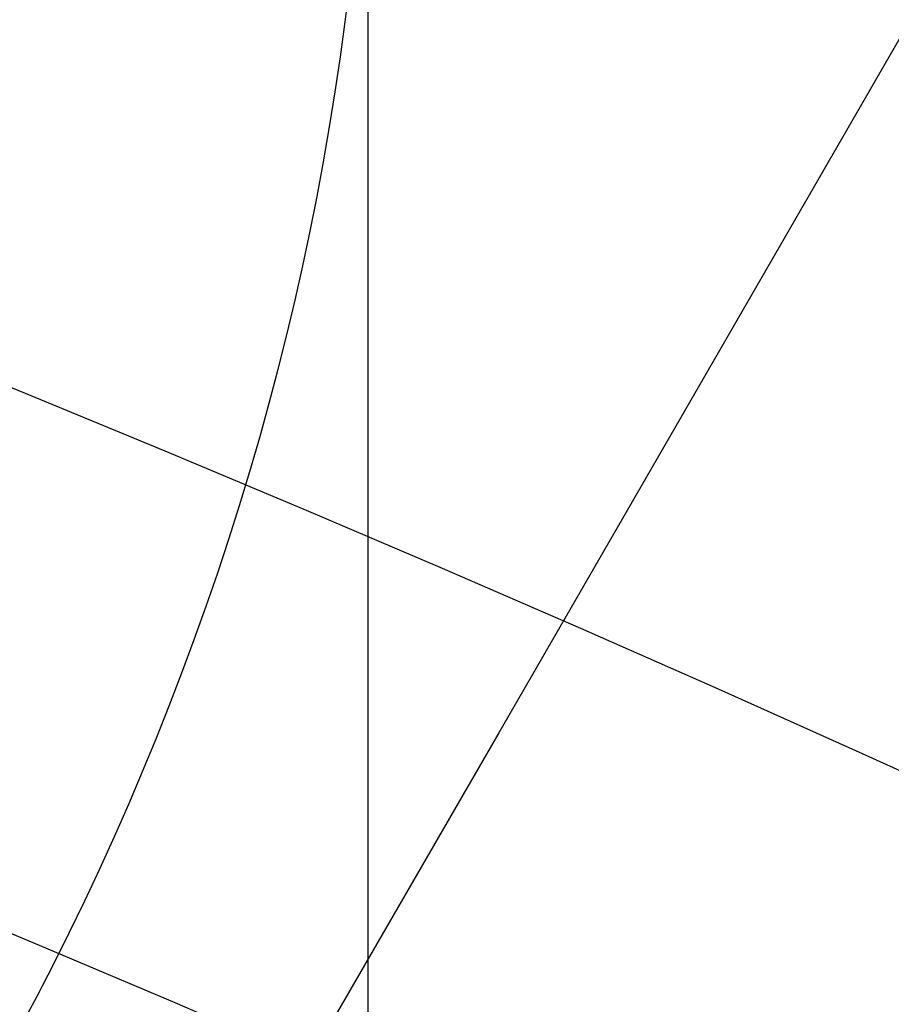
# Model space of a CAD drawing. Header units: millimetres. Extents: x -273 to 273, y -262 to 262.
# Tile 185 of 256: x 0.9641 to 1.054, y 2.3004 to 2.4019. Entities that reach past the tile are written whole.
import ezdxf

# ---------------------------------------------------------------- set-up
doc = ezdxf.new("R2010")
doc.units = ezdxf.units.MM
doc.header["$MEASUREMENT"] = 0
doc.layers.add('Default', color=7, linetype='Continuous', true_color=0x000000)

# ---------------------------------------------------------------- blocks, each defined once
blk = doc.blocks.new('Block 01')
at = {"layer": 'Default', "color": 9, "true_color": 0xbfbfbf, "extrusion": (0.8660254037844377, 0.5000000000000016, -5.279685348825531e-16)}
blk.add_arc((-78.44800649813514, 794.3495265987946, 0.9999999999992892), 80.70000000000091, 206.9628232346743, 345.6440204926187, dxfattribs=at)
at = {"layer": 'Default', "color": 9, "true_color": 0xbfbfbf, "extrusion": (0.8660254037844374, 0.500000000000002, 0)}
blk.add_arc((-78.44800649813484, 794.3495265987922, 0.9999999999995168), 80.70000000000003, 327.7092750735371, 345.6440204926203, dxfattribs=at)
at = {"layer": 'Default', "color": 9, "true_color": 0xbfbfbf, "extrusion": (0.8660251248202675, 0.5000004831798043, 4.920157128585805e-08)}
blk.add_arc((-78.44795629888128, 794.3495472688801, 0.699953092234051), 81.00005451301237, 206.4972365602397, 343.5820834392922, dxfattribs=at)
at = {"layer": 'Default', "color": 9, "true_color": 0xbfbfbf, "extrusion": (0.8660254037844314, 0.5000000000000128, 0)}
for centre, radius, start, end in [((-78.44800649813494, 794.3495265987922, -0.2865147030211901), 80.99999999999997, 204.7187670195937, 344.3612688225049), ((-78.4480064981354, 794.3495265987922), 78.99999999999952, 200.7020724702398, 348.550723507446)]:
    blk.add_arc(centre, radius, start, end, dxfattribs=at)
at = {"layer": 'Default', "color": 9, "true_color": 0xbfbfbf, "extrusion": (0.8660254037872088, 0.4999999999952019, 1.495327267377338e-12)}
blk.add_arc((-78.44800649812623, 794.3495265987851, -0.6999999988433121), 80.99999999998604, 205.9708691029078, 344.9246180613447, dxfattribs=at)
at = {"layer": 'Default', "color": 9, "true_color": 0xbfbfbf, "extrusion": (0.8660257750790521, 0.4999993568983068, -8.259251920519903e-08)}
blk.add_arc((-78.44796545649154, 794.3495442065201, -0.9999507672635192), 80.70004528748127, 206.5528344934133, 346.1401302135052, dxfattribs=at)
at = {"layer": 'Default', "color": 9, "true_color": 0xbfbfbf, "extrusion": (0.8660254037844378, 0.5000000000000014, -3.144865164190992e-16)}
blk.add_arc((-78.44800649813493, 794.3495265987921, -1.000000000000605), 79.29999999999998, 200.1706463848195, 348.5946197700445, dxfattribs=at)
at = {"layer": 'Default', "color": 9, "true_color": 0xbfbfbf, "extrusion": (0.866025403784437, 0.5000000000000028, 3.158154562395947e-16)}
blk.add_arc((-78.44800649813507, 794.3495265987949, -0.7000000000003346), 79.00000000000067, 200.2130654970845, 348.5507235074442, dxfattribs=at)
at = {"layer": 'Default', "color": 9, "true_color": 0xbfbfbf}
for points, knots in [([(0.9999999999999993, 0.9625595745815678, 779.189699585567), (0.9999999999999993, 1.280998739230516, 768.9222849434), (0.9999999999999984, 1.608226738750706, 758.6551502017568), (0.9999999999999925, 2.16290841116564, 741.7134129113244), (0.9999999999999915, 2.385163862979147, 735.0386403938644), (0.9999999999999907, 2.680020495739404, 726.3185048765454), (0.9999999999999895, 2.749496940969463, 724.2730361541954), (0.9999999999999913, 2.950221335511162, 718.3886082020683), (0.9999999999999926, 3.082223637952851, 714.5496747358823), (0.9999999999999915, 3.277304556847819, 708.9117359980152), (0.9999999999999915, 3.339734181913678, 707.1127082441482), (0.9999999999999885, 3.555340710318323, 700.9136911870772), (0.9999999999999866, 3.70928984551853, 696.5137288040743), (0.9999999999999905, 3.950457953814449, 689.6254209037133), (0.9999999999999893, 4.037597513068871, 687.1370725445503), (0.9999999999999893, 4.243346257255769, 681.2464907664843), (0.9999999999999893, 4.361796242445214, 677.8442516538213), (0.9999999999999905, 4.515059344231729, 673.3905213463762), (0.9999999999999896, 4.551104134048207, 672.3390726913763), (0.9999999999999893, 4.654748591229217, 669.3007794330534), (0.9999999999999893, 4.721901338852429, 667.3139195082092), (0.9999999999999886, 4.819302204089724, 664.3890582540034), (0.9999999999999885, 4.850315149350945, 663.4510824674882), (0.9999999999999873, 4.939106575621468, 660.7418510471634), (0.9999999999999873, 4.996199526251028, 658.9705727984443), (0.9999999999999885, 5.078196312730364, 656.3635239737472), (0.9999999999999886, 5.104171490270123, 655.5277872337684), (0.9999999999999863, 5.178117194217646, 653.1145003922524), (0.9999999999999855, 5.225159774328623, 651.5369216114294), (0.9999999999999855, 5.29177571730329, 649.2151569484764), (0.9999999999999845, 5.312728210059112, 648.4710108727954), (0.9999999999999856, 5.371892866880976, 646.3223061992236), (0.9999999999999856, 5.408934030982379, 644.9177149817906), (0.9999999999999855, 5.460257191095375, 642.8504632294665), (0.9999999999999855, 5.476222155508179, 642.1878448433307), (0.9999999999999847, 5.520726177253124, 640.2741157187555), (0.9999999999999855, 5.547853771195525, 639.0229716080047), (0.9999999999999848, 5.58403775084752, 637.1812211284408), (0.9999999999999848, 5.595070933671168, 636.5906540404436), (0.9999999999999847, 5.633113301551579, 634.4275768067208), (0.9999999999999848, 5.656253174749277, 632.854995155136), (0.9999999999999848, 5.683104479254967, 630.3453829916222), (0.9999999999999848, 5.690876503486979, 629.4083981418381), (0.9999999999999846, 5.704959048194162, 626.7757251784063), (0.9999999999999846, 5.705103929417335, 625.0799908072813), (0.9999999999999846, 5.686627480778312, 622.6148386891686), (0.9999999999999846, 5.678186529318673, 621.8453577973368), (0.9999999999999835, 5.64545024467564, 619.6685621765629), (0.9999999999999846, 5.613843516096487, 618.2613429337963), (0.9999999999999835, 5.547641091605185, 616.2076259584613), (0.9999999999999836, 5.523868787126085, 615.5607945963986), (0.9999999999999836, 5.446622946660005, 613.7124725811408), (0.9999999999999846, 5.385124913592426, 612.5113068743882), (0.9999999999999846, 5.275243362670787, 610.7489796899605), (0.9999999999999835, 5.237283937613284, 610.1871802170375), (0.9999999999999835, 5.118499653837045, 608.5617062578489), (0.9999999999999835, 5.029625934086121, 607.4986175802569), (0.9999999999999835, 4.881019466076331, 605.9291952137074), (0.9999999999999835, 4.83032082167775, 605.4220101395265), (0.9999999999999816, 4.673910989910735, 603.9353326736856), (0.9999999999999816, 4.560934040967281, 602.956608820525), (0.9999999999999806, 4.379236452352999, 601.5028346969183), (0.9999999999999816, 4.317553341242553, 601.0269018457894), (0.9999999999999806, 4.12857482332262, 599.6160337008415), (0.9999999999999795, 3.995433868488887, 598.6818870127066), (0.9999999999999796, 3.786684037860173, 597.287361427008), (0.9999999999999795, 3.716032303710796, 596.826235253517), (0.9999999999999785, 3.50066539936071, 595.4488499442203), (0.9999999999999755, 3.351765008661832, 594.5332490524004), (0.9999999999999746, 3.122282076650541, 593.1623081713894), (0.9999999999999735, 3.044892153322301, 592.7064300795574), (0.9999999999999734, 2.732205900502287, 590.8863798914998), (0.9999999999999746, 2.48970919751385, 589.5234549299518), (0.9999999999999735, 2.078471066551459, 587.25494673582), (0.9999999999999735, 1.91220008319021, 586.3489072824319), (0.9999999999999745, 1.410808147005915, 583.632654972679), (0.9999999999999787, 1.072868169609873, 581.822963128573), (0.9999999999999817, 0.5711502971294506, 579.1065381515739), (0.9999999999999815, 0.4046971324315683, 578.2002993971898), (0.9999999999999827, -0.09076097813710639, 575.4739079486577), (0.9999999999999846, -0.4145497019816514, 573.6527914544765), (0.9999999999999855, -0.8824460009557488, 570.9120456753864), (0.9999999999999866, -1.035911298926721, 569.9940308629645), (0.9999999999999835, -1.488219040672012, 567.219143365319), (0.9999999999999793, -1.775493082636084, 565.3603697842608), (0.9999999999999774, -2.18030329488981, 562.5551785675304), (0.9999999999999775, -2.311710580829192, 561.6107802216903), (0.9999999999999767, -2.6956154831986, 558.739862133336), (0.9999999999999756, -2.932182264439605, 556.8112103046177), (0.9999999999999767, -3.257130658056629, 553.8923683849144), (0.9999999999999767, -3.36147088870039, 552.9039599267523), (0.9999999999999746, -3.663546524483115, 549.8806416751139), (0.9999999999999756, -3.843391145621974, 547.8439591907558), (0.9999999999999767, -4.083989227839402, 544.7530731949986), (0.9999999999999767, -4.160288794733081, 543.7000679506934), (0.9999999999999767, -4.379039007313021, 540.4594946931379), (0.9999999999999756, -4.504346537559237, 538.2707934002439), (0.9999999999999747, -4.668144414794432, 534.9404097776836), (0.9999999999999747, -4.719466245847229, 533.7993364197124), (0.9999999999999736, -4.865625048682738, 530.2683522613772), (0.9999999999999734, -4.946798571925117, 527.8778965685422), (0.9999999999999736, -5.053184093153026, 524.2318923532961), (0.9999999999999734, -5.086627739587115, 522.9765634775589), (0.9999999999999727, -5.166318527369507, 519.7554249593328), (0.9999999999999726, -5.209125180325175, 517.7895314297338), (0.9999999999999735, -5.261845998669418, 515.1450833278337), (0.9999999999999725, -5.274934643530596, 514.4665890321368), (0.9999999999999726, -5.313790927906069, 512.3949672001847), (0.9999999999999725, -5.338397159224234, 511.0018180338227), (0.9999999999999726, -5.374120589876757, 508.8936473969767), (0.9999999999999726, -5.385971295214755, 508.1786381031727), (0.9999999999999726, -5.421515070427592, 505.9960504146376), (0.9999999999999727, -5.44455021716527, 504.5284613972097), (0.9999999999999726, -5.478716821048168, 502.3080902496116), (0.9999999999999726, -5.490179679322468, 501.5553131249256), (0.9999999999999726, -5.524920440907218, 499.2587152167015), (0.9999999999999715, -5.547960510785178, 497.7148908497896), (0.9999999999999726, -5.582803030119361, 495.3799789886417), (0.9999999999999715, -5.594605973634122, 494.5888914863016), (0.9999999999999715, -5.630680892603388, 492.1773672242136), (0.9999999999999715, -5.655055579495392, 490.5569319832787), (0.9999999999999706, -5.692442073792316, 488.1072702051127), (0.9999999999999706, -5.705190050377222, 487.2780396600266), (0.9999999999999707, -5.74436228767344, 484.7528019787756), (0.9999999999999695, -5.771155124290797, 483.0568005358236), (0.9999999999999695, -5.812589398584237, 480.4943105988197), (0.9999999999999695, -5.826764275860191, 479.6278145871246), (0.9999999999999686, -5.870422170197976, 476.9922073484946), (0.9999999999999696, -5.900470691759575, 475.2231054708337), (0.9999999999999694, -5.94709219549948, 472.5518411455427), (0.9999999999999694, -5.963052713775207, 471.6496680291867), (0.9999999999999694, -6.012209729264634, 468.9091680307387), (0.9999999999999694, -6.046105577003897, 467.0708536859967), (0.9999999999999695, -6.098688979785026, 464.2970022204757), (0.9999999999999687, -6.116670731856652, 463.3614517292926), (0.9999999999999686, -6.171965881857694, 460.5236705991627), (0.9999999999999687, -6.210054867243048, 458.6214550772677), (0.9999999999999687, -6.269009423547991, 455.7533387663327), (0.9999999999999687, -6.289124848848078, 454.7874225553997), (0.9999999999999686, -6.350823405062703, 451.8621084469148), (0.9999999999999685, -6.393205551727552, 449.9027274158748), (0.9999999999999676, -6.458574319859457, 446.9508051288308), (0.9999999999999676, -6.480812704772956, 445.9582472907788), (0.9999999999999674, -6.548807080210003, 442.9572863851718), (0.9999999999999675, -6.595336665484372, 440.9489008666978), (0.9999999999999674, -6.666795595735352, 437.9257695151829), (0.9999999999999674, -6.691023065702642, 436.9110070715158), (0.9999999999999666, -6.764833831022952, 433.8484250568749), (0.9999999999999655, -6.815119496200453, 431.8006224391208), (0.9999999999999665, -6.891976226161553, 428.7210187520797), (0.9999999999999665, -6.917935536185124, 427.689202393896), (0.9999999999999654, -7.023149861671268, 423.5381438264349), (0.9999999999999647, -7.103971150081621, 420.4189414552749), (0.9999999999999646, -7.241138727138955, 415.2075659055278), (0.9999999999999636, -7.296784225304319, 413.1153741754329), (0.9999999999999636, -7.437003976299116, 407.8807120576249), (0.9999999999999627, -7.522078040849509, 404.7382550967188), (0.9999999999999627, -7.635937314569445, 400.5500160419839), (0.9999999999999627, -7.664407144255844, 399.5042253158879), (0.9999999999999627, -7.749700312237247, 396.3732967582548), (0.9999999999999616, -7.806582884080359, 394.2881605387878), (0.9999999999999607, -7.891672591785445, 391.1648765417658), (0.9999999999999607, -7.919936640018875, 390.1267303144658), (0.9999999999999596, -8.004297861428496, 387.0239288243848), (0.9999999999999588, -8.060283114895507, 384.9592705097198), (0.9999999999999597, -8.14361918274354, 381.8691233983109), (0.9999999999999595, -8.171199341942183, 380.8436407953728), (0.9999999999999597, -8.253224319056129, 377.7832600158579), (0.9999999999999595, -8.307391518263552, 375.7483543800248), (0.9999999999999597, -8.387610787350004, 372.7048750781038), (0.9999999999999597, -8.414063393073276, 371.6963119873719), (0.9999999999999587, -8.492453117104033, 368.6903561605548), (0.9999999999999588, -8.54395021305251, 366.6929519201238), (0.9999999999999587, -8.619791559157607, 363.7073823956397), (0.9999999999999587, -8.644707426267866, 362.7192316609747), (0.9999999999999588, -8.718267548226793, 359.7774156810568), (0.9999999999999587, -8.766311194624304, 357.8237353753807), (0.9999999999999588, -8.836616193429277, 354.9050284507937), (0.9999999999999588, -8.859620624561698, 353.9400197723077), (0.9999999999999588, -8.927260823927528, 351.0697687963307), (0.9999999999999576, -8.971136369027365, 349.1645085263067), (0.9999999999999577, -9.034850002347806, 346.3193275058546), (0.9999999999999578, -9.055602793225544, 345.3794272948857), (0.9999999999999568, -9.116336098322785, 342.5858762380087), (0.9999999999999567, -9.155397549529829, 340.7322053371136), (0.9999999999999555, -9.21156898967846, 337.9649235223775), (0.9999999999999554, -9.229764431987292, 337.0513347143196), (0.9999999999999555, -9.282706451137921, 334.3373276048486), (0.9999999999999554, -9.31637641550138, 332.5368882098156), (0.9999999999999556, -9.364159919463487, 329.8495882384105), (0.9999999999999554, -9.379526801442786, 328.9627500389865), (0.9999999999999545, -9.423894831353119, 326.3288391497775), (0.9999999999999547, -9.451664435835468, 324.5817456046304), (0.9999999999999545, -9.490320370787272, 321.9742184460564), (0.9999999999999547, -9.502621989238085, 321.1138059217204), (0.9999999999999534, -9.53931983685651, 318.4428241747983), (0.9999999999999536, -9.562072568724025, 316.6322322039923), (0.9999999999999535, -9.59311716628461, 313.8735154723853), (0.9999999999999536, -9.60313404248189, 312.9254102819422), (0.9999999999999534, -9.630812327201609, 310.1118496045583), (0.9999999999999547, -9.646493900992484, 308.2463744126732), (0.9999999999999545, -9.665478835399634, 305.4627481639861), (0.9999999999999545, -9.671023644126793, 304.5446125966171), (0.9999999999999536, -9.689922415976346, 300.9248933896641), (0.9999999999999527, -9.697519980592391, 298.223278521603), (0.9999999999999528, -9.697964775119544, 293.7590302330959), (0.9999999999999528, -9.695019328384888, 291.9963982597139), (0.9999999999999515, -9.679547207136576, 287.6344381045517), (0.9999999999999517, -9.663126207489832, 285.0351232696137), (0.9999999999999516, -9.631127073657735, 281.5788330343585), (0.9999999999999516, -9.62236325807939, 280.7217952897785), (0.9999999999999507, -9.593669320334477, 278.1613667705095), (0.9999999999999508, -9.571257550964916, 276.4580037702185), (0.9999999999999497, -9.532633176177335, 273.9073598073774), (0.9999999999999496, -9.518965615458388, 273.0600403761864), (0.9999999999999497, -9.461142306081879, 269.6828585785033), (0.9999999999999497, -9.410324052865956, 267.1531103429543), (0.9999999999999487, -9.274660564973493, 261.2689274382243), (0.9999999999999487, -9.184113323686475, 257.9146251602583), (0.9999999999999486, -9.080691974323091, 254.5607204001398)], [-52.550842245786, -52.550842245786, -52.550842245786, -52.550842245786, -49.46913893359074, -49.46913893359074, -47.4655976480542, -47.4655976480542, -46.85160315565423, -46.85160315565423, -45.69924249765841, -45.69924249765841, -45.15920929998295, -45.15920929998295, -43.83841285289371, -43.83841285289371, -43.09145074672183, -43.09145074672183, -42.07016064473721, -42.07016064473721, -41.75454075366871, -41.75454075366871, -41.15814246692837, -41.15814246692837, -40.87659596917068, -40.87659596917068, -40.34493663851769, -40.34493663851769, -40.0940945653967, -40.0940945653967, -39.62061078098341, -39.62061078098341, -39.39727851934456, -39.39727851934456, -38.97575503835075, -38.97575503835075, -38.7769118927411, -38.7769118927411, -38.40148105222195, -38.40148105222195, -38.22428011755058, -38.22428011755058, -37.75245740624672, -37.75245740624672, -37.47135337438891, -37.47135337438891, -36.96264374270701, -36.96264374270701, -36.73178726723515, -36.73178726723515, -36.30953076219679, -36.30953076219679, -36.11535254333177, -36.11535254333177, -35.75454985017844, -35.75454985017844, -35.58562806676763, -35.58562806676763, -35.26560732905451, -35.26560732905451, -35.11269552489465, -35.11269552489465, -34.81714271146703, -34.81714271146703, -34.67317006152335, -34.67317006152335, -34.3901024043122, -34.3901024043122, -34.25015097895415, -34.25015097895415, -33.97186621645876, -33.97186621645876, -33.83314642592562, -33.83314642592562, -33.41785203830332, -33.41785203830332, -33.14150159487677, -33.14150159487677, -32.58920977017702, -32.58920977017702, -32.31279060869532, -32.31279060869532, -31.75789578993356, -31.75789578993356, -31.47867158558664, -31.47867158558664, -30.91444265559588, -30.91444265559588, -30.62839736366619, -30.62839736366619, -30.04550089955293, -30.04550089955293, -29.74733536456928, -29.74733536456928, -29.13398988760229, -29.13398988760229, -28.81726423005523, -28.81726423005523, -28.15960618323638, -28.15960618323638, -27.81694073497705, -27.81694073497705, -27.09940437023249, -27.09940437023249, -26.72267315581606, -26.72267315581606, -26.1327670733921, -26.1327670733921, -25.92918096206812, -25.92918096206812, -25.51117119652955, -25.51117119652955, -25.29663895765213, -25.29663895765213, -24.85630806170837, -24.85630806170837, -24.63044874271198, -24.63044874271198, -24.16724985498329, -24.16724985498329, -23.9298971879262, -23.9298971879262, -23.44371162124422, -23.44371162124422, -23.1949130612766, -23.1949130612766, -22.68604916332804, -22.68604916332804, -22.42606558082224, -22.42606558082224, -21.89525851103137, -21.89525851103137, -21.62456422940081, -21.62456422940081, -21.07297624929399, -21.07297624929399, -20.7922592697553, -20.7922592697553, -20.22148029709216, -20.22148029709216, -19.93164261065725, -19.93164261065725, -19.3436908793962, -19.3436908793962, -19.04584880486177, -19.04584880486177, -18.44317153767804, -18.44317153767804, -18.13865605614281, -18.13865605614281, -17.52413012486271, -17.52413012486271, -17.21448726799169, -17.21448726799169, -16.2784125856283, -16.2784125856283, -15.6505331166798, -15.6505331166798, -14.70745062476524, -14.70745062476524, -14.39359716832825, -14.39359716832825, -13.76782357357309, -13.76782357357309, -13.45626429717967, -13.45626429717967, -12.83663912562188, -12.83663912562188, -12.52888309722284, -12.52888309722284, -11.91819516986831, -11.91819516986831, -11.61552218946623, -11.61552218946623, -11.01610182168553, -11.01610182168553, -10.71956238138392, -10.71956238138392, -10.13328115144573, -10.13328115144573, -9.843696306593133, -9.843696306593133, -9.27196677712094, -9.27196677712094, -8.989928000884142, -8.989928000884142, -8.433703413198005, -8.433703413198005, -8.159572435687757, -8.159572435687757, -7.619346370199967, -7.619346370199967, -7.353254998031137, -7.353254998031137, -6.829060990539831, -6.829060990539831, -6.570910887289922, -6.570910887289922, -6.027690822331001, -6.027690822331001, -5.743243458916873, -5.743243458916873, -5.18358175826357, -5.18358175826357, -4.908136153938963, -4.908136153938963, -4.097651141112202, -4.097651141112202, -3.568861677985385, -3.568861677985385, -2.789054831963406, -2.789054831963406, -2.531930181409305, -2.531930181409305, -2.020878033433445, -2.020878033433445, -1.766649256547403, -1.766649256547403, -1.007574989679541, -1.007574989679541, -0.000925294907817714, -0.000925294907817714, -0.000925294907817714, -0.000925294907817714]), ([(0.9999999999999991, -0.2052013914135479, 771.7291281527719), (0.9999999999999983, 0.03975907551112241, 763.9344681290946), (0.9999999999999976, 0.2898410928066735, 756.1399690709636), (0.9999999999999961, 0.7635466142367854, 741.6708128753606), (0.9999999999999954, 0.9858062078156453, 734.9961111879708), (0.9999999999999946, 1.280655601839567, 726.2760610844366), (0.9999999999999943, 1.350131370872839, 724.2306072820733), (0.9999999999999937, 1.550852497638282, 718.3462274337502), (0.9999999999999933, 1.682852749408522, 714.5073271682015), (0.9999999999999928, 1.877930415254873, 708.8694455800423), (0.9999999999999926, 1.940358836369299, 707.070441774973), (0.9999999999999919, 2.1559601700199, 700.871538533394), (0.9999999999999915, 2.309905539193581, 696.4716660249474), (0.9999999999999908, 2.551066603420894, 689.5835586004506), (0.9999999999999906, 2.638202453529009, 687.0953208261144), (0.9999999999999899, 2.843937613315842, 681.2051568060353), (0.9999999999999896, 2.962378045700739, 677.8032248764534), (0.9999999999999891, 3.115628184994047, 673.3499515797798), (0.999999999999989, 3.151668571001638, 672.2986527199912), (0.9999999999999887, 3.255297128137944, 669.2608965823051), (0.9999999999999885, 3.32243878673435, 667.2744239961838), (0.9999999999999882, 3.419822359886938, 664.3501933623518), (0.9999999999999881, 3.450828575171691, 663.4124608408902), (0.9999999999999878, 3.539596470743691, 660.704074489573), (0.9999999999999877, 3.596673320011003, 658.9333980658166), (0.9999999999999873, 3.678645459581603, 656.3273161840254), (0.9999999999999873, 3.704611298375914, 655.4919445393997), (0.999999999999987, 3.778525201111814, 653.0798993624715), (0.9999999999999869, 3.825546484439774, 651.503197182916), (0.9999999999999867, 3.892130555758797, 649.1828278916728), (0.9999999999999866, 3.913071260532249, 648.4392005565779), (0.9999999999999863, 3.972196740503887, 646.2922325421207), (0.9999999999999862, 4.009212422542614, 644.8888592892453), (0.999999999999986, 4.060498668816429, 642.8235324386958), (0.9999999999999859, 4.076450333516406, 642.161620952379), (0.9999999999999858, 4.120911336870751, 640.2502285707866), (0.9999999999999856, 4.14801225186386, 639.0007143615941), (0.9999999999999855, 4.184159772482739, 637.1615244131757), (0.9999999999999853, 4.19518031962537, 636.57188790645), (0.9999999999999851, 4.233168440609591, 634.4129167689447), (0.999999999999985, 4.256278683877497, 632.8435107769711), (0.9999999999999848, 4.283098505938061, 630.3395495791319), (0.9999999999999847, 4.290862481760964, 629.4050399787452), (0.9999999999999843, 4.3049359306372, 626.7807965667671), (0.9999999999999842, 4.305114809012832, 625.0910165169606), (0.999999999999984, 4.286757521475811, 622.6353096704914), (0.9999999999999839, 4.278371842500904, 621.8693201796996), (0.9999999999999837, 4.245857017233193, 619.7039926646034), (0.9999999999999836, 4.21447517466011, 618.3047490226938), (0.9999999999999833, 4.148732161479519, 616.2634379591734), (0.9999999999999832, 4.12514340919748, 615.6210389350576), (0.9999999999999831, 4.048541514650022, 613.7866823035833), (0.999999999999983, 3.987582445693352, 612.5950460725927), (0.9999999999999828, 3.878670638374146, 610.8472161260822), (0.9999999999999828, 3.841069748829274, 610.2903893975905), (0.9999999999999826, 3.723445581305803, 608.6798807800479), (0.9999999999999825, 3.635454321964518, 607.6267784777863), (0.9999999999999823, 3.488318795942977, 606.0721949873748), (0.9999999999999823, 3.438128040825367, 605.569870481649), (0.9999999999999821, 3.283251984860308, 604.0971539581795), (0.999999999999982, 3.171363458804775, 603.1275236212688), (0.9999999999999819, 2.991376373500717, 601.6869588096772), (0.9999999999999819, 2.930246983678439, 601.2151505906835), (0.9999999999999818, 2.742844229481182, 599.8156275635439), (0.9999999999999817, 2.610761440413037, 598.8886963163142), (0.9999999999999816, 2.403598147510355, 597.5044463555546), (0.9999999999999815, 2.333431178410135, 597.0463870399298), (0.9999999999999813, 2.119379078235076, 595.6771341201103), (0.9999999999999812, 1.971324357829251, 594.7665961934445), (0.9999999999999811, 1.743064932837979, 593.402754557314), (0.9999999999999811, 1.666031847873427, 592.9489163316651), (0.999999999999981, 1.354493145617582, 591.1353137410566), (0.9999999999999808, 1.112800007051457, 589.7767941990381), (0.9999999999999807, 0.7026845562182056, 587.5143018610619), (0.9999999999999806, 0.5367179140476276, 586.6098754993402), (0.9999999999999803, 0.035694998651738, 583.8955381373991), (0.9999999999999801, -0.3021880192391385, 582.0861495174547), (0.9999999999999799, -0.8040808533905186, 579.3688656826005), (0.9999999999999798, -0.9707572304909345, 578.4614631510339), (0.9999999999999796, -1.467305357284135, 575.7292890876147), (0.9999999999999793, -1.791945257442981, 573.9035507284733), (0.9999999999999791, -2.261264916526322, 571.1548994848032), (0.999999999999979, -2.415306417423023, 570.2336020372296), (0.9999999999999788, -2.869558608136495, 567.4473514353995), (0.9999999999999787, -3.158147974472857, 565.5804883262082), (0.9999999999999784, -3.564914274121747, 562.762602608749), (0.9999999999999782, -3.697004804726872, 561.8136061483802), (0.999999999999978, -4.082972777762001, 558.9282844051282), (0.9999999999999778, -4.320842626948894, 556.9898160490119), (0.9999999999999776, -4.647599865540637, 554.0561529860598), (0.9999999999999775, -4.752521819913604, 553.0627493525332), (0.9999999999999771, -5.056228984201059, 550.0247599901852), (0.999999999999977, -5.237049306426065, 547.9783932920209), (0.9999999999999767, -5.478921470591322, 544.8733274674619), (0.9999999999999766, -5.555603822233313, 543.8158340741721), (0.9999999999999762, -5.775360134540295, 540.5628881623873), (0.999999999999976, -5.90123965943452, 538.3662981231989), (0.9999999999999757, -6.065739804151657, 535.024765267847), (0.9999999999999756, -6.117259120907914, 533.8804352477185), (0.9999999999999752, -6.263903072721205, 530.3412794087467), (0.999999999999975, -6.345337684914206, 527.9459071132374), (0.9999999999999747, -6.452022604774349, 524.2933648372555), (0.9999999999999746, -6.48554370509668, 523.036415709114), (0.9999999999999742, -6.565390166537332, 519.8121244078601), (0.999999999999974, -6.608270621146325, 517.8446980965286), (0.9999999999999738, -6.661070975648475, 515.1984166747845), (0.9999999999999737, -6.674175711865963, 514.5196220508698), (0.9999999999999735, -6.713072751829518, 512.4473730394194), (0.9999999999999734, -6.737701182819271, 511.0538969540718), (0.9999999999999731, -6.773451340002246, 508.9453584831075), (0.9999999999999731, -6.785308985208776, 508.2303083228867), (0.9999999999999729, -6.820868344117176, 506.0478120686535), (0.9999999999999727, -6.843910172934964, 504.5803553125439), (0.9999999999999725, -6.878081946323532, 502.3602769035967), (0.9999999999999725, -6.889545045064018, 501.6076602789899), (0.9999999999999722, -6.924282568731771, 499.3117057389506), (0.999999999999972, -6.947317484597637, 497.7683642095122), (0.9999999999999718, -6.98214837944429, 495.4342466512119), (0.9999999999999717, -6.993946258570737, 494.6434706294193), (0.9999999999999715, -7.030002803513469, 492.2329982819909), (0.9999999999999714, -7.054362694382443, 490.6133034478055), (0.9999999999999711, -7.091723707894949, 488.1648017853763), (0.999999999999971, -7.104462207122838, 487.3359909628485), (0.9999999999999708, -7.143603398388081, 484.8120925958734), (0.9999999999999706, -7.170373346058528, 483.1170107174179), (0.9999999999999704, -7.211770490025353, 480.5559323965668), (0.9999999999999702, -7.225932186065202, 479.689928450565), (0.99999999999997, -7.269548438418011, 477.05584621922), (0.9999999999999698, -7.299567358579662, 475.2877772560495), (0.9999999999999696, -7.346142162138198, 472.6180800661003), (0.9999999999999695, -7.362086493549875, 471.7164411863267), (0.9999999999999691, -7.411193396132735, 468.9775661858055), (0.999999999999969, -7.445054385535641, 467.1403425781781), (0.9999999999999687, -7.497583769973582, 464.3681326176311), (0.9999999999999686, -7.515547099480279, 463.4331329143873), (0.9999999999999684, -7.570786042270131, 460.5970035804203), (0.9999999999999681, -7.608836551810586, 458.6958890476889), (0.9999999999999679, -7.667732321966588, 455.8294188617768), (0.9999999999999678, -7.687827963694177, 454.8640478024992), (0.9999999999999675, -7.749466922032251, 451.9403483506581), (0.9999999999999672, -7.791808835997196, 449.9820368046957), (0.999999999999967, -7.8571169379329, 447.0317037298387), (0.9999999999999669, -7.879335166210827, 446.039665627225), (0.9999999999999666, -7.947269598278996, 443.040224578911), (0.9999999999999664, -7.993759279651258, 441.0328391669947), (0.9999999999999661, -8.065158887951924, 438.0111839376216), (0.999999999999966, -8.089366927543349, 436.996897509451), (0.9999999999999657, -8.16312078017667, 433.935686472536), (0.9999999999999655, -8.213369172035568, 431.8887788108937), (0.9999999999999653, -8.29017147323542, 428.8104846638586), (0.9999999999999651, -8.316113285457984, 427.779082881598), (0.9999999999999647, -8.421262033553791, 423.6295282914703), (0.9999999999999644, -8.502036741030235, 420.5114153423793), (0.9999999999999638, -8.639134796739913, 415.301706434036), (0.9999999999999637, -8.694756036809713, 413.2100918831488), (0.9999999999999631, -8.834924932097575, 407.9766352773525), (0.9999999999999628, -8.919974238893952, 404.8348066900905), (0.9999999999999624, -9.033806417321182, 400.6473439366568), (0.9999999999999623, -9.062271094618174, 399.6017010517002), (0.999999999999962, -9.147552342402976, 396.4711265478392), (0.9999999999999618, -9.204429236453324, 394.3861965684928), (0.9999999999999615, -9.289513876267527, 391.2631780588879), (0.9999999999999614, -9.31777740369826, 390.2250910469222), (0.999999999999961, -9.402140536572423, 387.1223808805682), (0.9999999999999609, -9.458129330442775, 385.0577547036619), (0.9999999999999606, -9.541474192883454, 381.9676132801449), (0.9999999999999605, -9.569058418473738, 380.9421041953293), (0.9999999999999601, -9.651098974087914, 377.8815598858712), (0.9999999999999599, -9.705278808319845, 375.8465172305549), (0.9999999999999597, -9.785520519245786, 372.8027908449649), (0.9999999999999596, -9.811981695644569, 371.7941176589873), (0.9999999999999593, -9.890400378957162, 368.7877490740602), (0.999999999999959, -9.941918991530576, 366.7900421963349), (0.9999999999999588, -10.0177960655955, 363.8039778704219), (0.9999999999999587, -10.04272487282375, 362.8156349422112), (0.9999999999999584, -10.11632688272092, 359.8731611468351), (0.9999999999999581, -10.16440059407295, 357.9190152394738), (0.9999999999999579, -10.23475404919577, 354.9995696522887), (0.9999999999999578, -10.25777558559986, 354.034287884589), (0.9999999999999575, -10.32546992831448, 351.163137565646), (0.9999999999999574, -10.36938359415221, 349.2572510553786), (0.999999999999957, -10.433157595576, 346.4110910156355), (0.9999999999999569, -10.45393136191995, 345.4708380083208), (0.9999999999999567, -10.51473010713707, 342.6761499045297), (0.9999999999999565, -10.55383703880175, 340.8216947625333), (0.9999999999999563, -10.61007961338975, 338.0531977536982), (0.9999999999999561, -10.62829949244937, 337.1391779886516), (0.9999999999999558, -10.68131693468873, 334.4238014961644), (0.9999999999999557, -10.71503879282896, 332.6224236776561), (0.9999999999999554, -10.762902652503, 329.9336785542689), (0.9999999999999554, -10.7782968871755, 329.0463336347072), (0.999999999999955, -10.8227485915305, 326.410829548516), (0.9999999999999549, -10.85057526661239, 324.6626495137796), (0.9999999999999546, -10.88931877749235, 322.0534572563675), (0.9999999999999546, -10.90164996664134, 321.1924661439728), (0.9999999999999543, -10.93844127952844, 318.5196234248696), (0.9999999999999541, -10.96125860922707, 316.7077490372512), (0.9999999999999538, -10.99240361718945, 313.9470411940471), (0.9999999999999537, -11.00245550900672, 312.9982273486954), (0.9999999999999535, -11.03023938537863, 310.1824642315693), (0.9999999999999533, -11.04599193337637, 308.3154951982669), (0.9999999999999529, -11.0650839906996, 305.5295941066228), (0.9999999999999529, -11.07066441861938, 304.6106776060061), (0.9999999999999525, -11.08970462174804, 300.9877286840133), (0.9999999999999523, -11.09740779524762, 298.2836648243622), (0.9999999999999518, -11.09802542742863, 293.8152786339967), (0.9999999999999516, -11.09514746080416, 292.0509579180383), (0.9999999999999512, -11.07983907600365, 287.6847548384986), (0.9999999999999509, -11.06351255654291, 285.0828856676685), (0.9999999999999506, -11.03163321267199, 281.6231920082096), (0.9999999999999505, -11.02289856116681, 280.7653054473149), (0.9999999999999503, -10.99429016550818, 278.2023441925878), (0.99999999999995, -10.97193319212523, 276.4972971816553), (0.9999999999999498, -10.9333871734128, 273.9441370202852), (0.9999999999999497, -10.91974508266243, 273.0959854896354), (0.9999999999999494, -10.86202136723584, 269.7155293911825), (0.9999999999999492, -10.81127225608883, 267.1833387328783), (0.9999999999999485, -10.67568597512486, 261.2905291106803), (0.9999999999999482, -10.58511832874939, 257.9300429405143), (0.9999999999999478, -10.48135596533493, 254.5607203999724)], [0.742078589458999, 0.742078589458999, 0.742078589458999, 0.742078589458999, 3.081672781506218, 3.081672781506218, 5.085228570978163, 5.085228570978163, 5.699229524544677, 5.699229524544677, 6.851600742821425, 6.851600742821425, 7.391636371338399, 7.391636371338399, 8.712429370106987, 8.712429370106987, 9.459371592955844, 9.459371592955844, 10.48058769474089, 10.48058769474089, 10.79616825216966, 10.79616825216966, 11.39246091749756, 11.39246091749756, 11.6739394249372, 11.6739394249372, 12.20542761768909, 12.20542761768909, 12.45616459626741, 12.45616459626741, 12.92939376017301, 12.92939376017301, 13.15257433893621, 13.15257433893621, 13.57373986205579, 13.57373986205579, 13.77237444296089, 13.77237444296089, 14.14732293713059, 14.14732293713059, 14.32424782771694, 14.32424782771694, 14.79512620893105, 14.79512620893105, 15.07549266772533, 15.07549266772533, 15.5824250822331, 15.5824250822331, 15.81223812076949, 15.81223812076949, 16.2321086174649, 16.2321086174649, 16.42495946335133, 16.42495946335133, 16.78290532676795, 16.78290532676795, 16.95033443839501, 16.95033443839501, 17.2673534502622, 17.2673534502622, 17.41880188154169, 17.41880188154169, 17.71161253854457, 17.71161253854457, 17.85433926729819, 17.85433926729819, 18.13522422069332, 18.13522422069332, 18.27424665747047, 18.27424665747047, 18.55099645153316, 18.55099645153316, 18.68909745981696, 18.68909745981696, 19.10305581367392, 19.10305581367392, 19.37891870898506, 19.37891870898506, 19.93112780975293, 19.93112780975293, 20.20790738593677, 20.20790738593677, 20.76422196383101, 20.76422196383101, 21.04445097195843, 21.04445097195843, 21.61114858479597, 21.61114858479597, 21.89859350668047, 21.89859350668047, 22.48447090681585, 22.48447090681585, 22.78415035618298, 22.78415035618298, 23.40042640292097, 23.40042640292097, 23.71850893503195, 23.71850893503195, 24.37855119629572, 24.37855119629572, 24.72220143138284, 24.72220143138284, 25.44122734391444, 25.44122734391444, 25.81845179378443, 25.81845179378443, 26.40882859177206, 26.40882859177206, 26.61250850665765, 26.61250850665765, 27.03062390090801, 27.03062390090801, 27.24517225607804, 27.24517225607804, 27.6854713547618, 27.6854713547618, 27.91128655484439, 27.91128655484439, 28.37434883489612, 28.37434883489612, 28.61161227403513, 28.61161227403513, 29.09758433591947, 29.09758433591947, 29.34626138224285, 29.34626138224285, 29.85485839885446, 29.85485839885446, 30.11469894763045, 30.11469894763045, 30.64520548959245, 30.64520548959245, 30.91574426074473, 30.91574426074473, 31.46701470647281, 31.46701470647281, 31.74757137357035, 31.74757137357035, 32.31803005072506, 32.31803005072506, 32.60770926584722, 32.60770926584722, 33.19535043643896, 33.19535043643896, 33.49304179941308, 33.49304179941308, 34.09542957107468, 34.09542957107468, 34.39980757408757, 34.39980757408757, 35.01407576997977, 35.01407576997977, 35.32359967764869, 35.32359967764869, 36.2593639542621, 36.2593639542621, 36.88708132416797, 36.88708132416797, 37.82999197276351, 37.82999197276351, 38.14380664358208, 38.14380664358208, 38.76952949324, 38.76952949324, 39.08107655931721, 39.08107655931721, 39.70070316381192, 39.70070316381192, 40.00847265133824, 40.00847265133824, 40.61921265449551, 40.61921265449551, 40.92192411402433, 40.92192411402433, 41.52144609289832, 41.52144609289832, 41.81804855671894, 41.81804855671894, 42.40448009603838, 42.40448009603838, 42.69415212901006, 42.69415212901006, 43.26607993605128, 43.26607993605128, 43.54822969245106, 43.54822969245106, 44.10469970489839, 44.10469970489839, 44.37896497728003, 44.37896497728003, 44.9194824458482, 44.9194824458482, 45.18573069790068, 45.18573069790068, 45.71026023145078, 45.71026023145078, 45.96858862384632, 45.96858862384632, 46.5122033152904, 46.5122033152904, 46.7968684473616, 46.7968684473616, 47.3569884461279, 47.3569884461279, 47.63267330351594, 47.63267330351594, 48.44390755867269, 48.44390755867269, 48.9732130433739, 48.9732130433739, 49.75379990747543, 49.75379990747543, 50.01118368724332, 50.01118368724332, 50.52274989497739, 50.52274989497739, 50.77723268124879, 50.77723268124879, 51.53705264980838, 51.53705264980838, 52.5455749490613, 52.5455749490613, 52.5455749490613, 52.5455749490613]), ([(0.6999999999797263, -2.399770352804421, 572.1261478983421), (0.7785398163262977, -2.399770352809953, 572.1261478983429), (0.934717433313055, -2.33541911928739, 572.1151601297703), (0.9999999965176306, -2.181469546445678, 572.0888737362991), (0.9999999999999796, -2.104050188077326, 572.0756546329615)], [-4.298199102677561e-11, -4.298199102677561e-11, -4.298199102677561e-11, -4.298199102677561e-11, 0.5, 0.9999999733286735, 0.9999999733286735, 0.9999999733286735, 0.9999999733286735])]:
    blk.add_open_spline(points, degree=3, knots=knots, dxfattribs=at)
blk.add_open_spline([(0.6999999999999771, -2.140734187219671, 560.625946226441), (0.7785398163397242, -2.140734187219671, 560.625946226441), (0.9347173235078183, -2.205440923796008, 560.6345987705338), (1.000000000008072, -2.360240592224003, 560.6552984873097), (0.9999999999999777, -2.438087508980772, 560.6657081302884)], degree=3, dxfattribs=at)

msp = doc.modelspace()

# ---------------------------------------------------------------- linework, layer by layer
at = {"layer": 'Default', "color": 9, "true_color": 0xbfbfbf}
for centre, radius in [((2.48689957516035e-13, 4.67546815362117e-14, -579.6680000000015), 16), ((1.76744971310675e-13, 1.17676755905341e-15, -67.067876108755), 3.5), ((1.502247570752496e-14, 1.572370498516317e-15, -65.41749310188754), 3.5), ((1.766383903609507e-13, 3.113232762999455e-15, -62.66787610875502), 3), ((1.76717114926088e-13, 1.682889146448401e-15, -65.91787610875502), 2.625), ((2.48689957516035e-13, 4.217312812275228e-14, -582.5224783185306), 2.552031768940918), ((2.581645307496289e-14, 3.38909400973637e-15, -61.26787610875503), 2.4585)]:
    msp.add_circle(centre, radius, dxfattribs=at)
for centre, radius, start, end in [((-1.395194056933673e-13, 8.22590239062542e-15), 100.8499999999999, 0.002522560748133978, 180), ((-1.324139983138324e-13, 1.730501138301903e-14, -43.99999999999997), 100.8499999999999, 0.002522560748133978, 180), ((-3.8628076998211e-14, 1.277357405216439e-14, -22), 100.85, 0.002522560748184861, 270), ((3.505158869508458e-14, 1.727075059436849e-14, -44), 100.0500000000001, 0.002522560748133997, 180.0000000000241), ((3.320097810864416e-14, 8.206820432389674e-15), 100.0500000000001, 0.002522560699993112, 180), ((-3.8628076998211e-14, 1.277357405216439e-14, -22), 100.05, 0.00252256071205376, 270), ((2.486899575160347e-13, 4.820173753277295e-14, -579.1680000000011), 15.99999999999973, 269.9999999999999, 89.99999999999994), ((2.48689957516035e-13, 4.464902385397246e-14, -580.168000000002), 16, 270, 89.99999999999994), ((2.486899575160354e-13, 7.48470901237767e-14, -578.6680000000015), 15.49999999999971, 269.9999999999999, 89.9999999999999), ((2.486899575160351e-13, 2.749419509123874e-14, -591.6680000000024), 7.5, 14.96623824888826, 165.0337617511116), ((2.486899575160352e-13, 9.565976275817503e-15, -603.1680000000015), 7.499999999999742, 269.9999999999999, 89.99999999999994), ((2.486899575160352e-13, 4.598129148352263e-14, -580.1680000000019), 7.500000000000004, 270, 89.99999999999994), ((2.48689957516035e-13, 7.789619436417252e-15, -603.668000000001), 6.999999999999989, 269.9999999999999, 89.9999999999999), ((2.486899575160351e-13, 2.428411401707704e-14, -593.6680000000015), 4.4585, 17.25956172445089, 162.7404382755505), ((2.48689957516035e-13, 7.345530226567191e-15, -603.6680000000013), 4.458500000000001, 270, 89.99999999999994), ((2.486344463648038e-13, 1.275439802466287e-14, -583.6680000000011), 4.45849999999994, 277.9224263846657, 89.9999999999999), ((2.448644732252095e-14, 7.79312288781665e-15, -62.8678761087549), 4.449999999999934, 59.47667614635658, 239.4766761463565), ((2.185933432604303e-14, -9.758911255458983e-15, -59.66787610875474), 4.450000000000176, 59.47667614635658, 239.4766761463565), ((2.410389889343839e-14, 7.796626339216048e-15, -62.8678761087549), 4.449999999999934, 239.4766761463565, 59.47667614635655), ((2.080400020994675e-14, -9.18803421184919e-15, -59.66787610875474), 4.450000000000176, 239.4766761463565, 59.47667614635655), ((1.76525766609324e-13, 1.571503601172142e-15, -66.16787610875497), 3.5, 0.1740811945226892, 180.1740811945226), ((1.753766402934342e-13, 8.090921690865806e-16, -67.96787610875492), 3.499999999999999, 2.220794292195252, 178.1273680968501), ((3.33066907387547e-15, 2.23850431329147e-15, -66.16787610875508), 3.500000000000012, 0, 89.9999999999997), ((1.376676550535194e-14, 2.016459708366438e-15, -64.66711009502), 3.500000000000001, 0, 89.9999999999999), ((1.789678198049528e-13, 4.439868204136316e-15, -59.66787610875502), 3.000000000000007, 0.1740811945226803, 180.1740811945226), ((1.765272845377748e-13, 1.573240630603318e-15, -65.66787610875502), 3, 0.1740811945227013, 180.1740811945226), ((2.142905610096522e-14, 2.873867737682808e-15, -62.86787610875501), 2.999765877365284, 329.4766761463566, 149.4766761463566), ((2.997251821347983e-14, 4.076401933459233e-15, -59.66787610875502), 2.999765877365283, 329.4766761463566, 149.4766761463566), ((1.765241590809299e-13, 2.016457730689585e-15, -65.66787610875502), 2.625, 0.1740811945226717, 180.1740811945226), ((1.765255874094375e-13, 2.015592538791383e-15, -66.16787610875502), 2.625, 0.1740811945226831, 180.1740811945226), ((1.771915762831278e-13, 4.656708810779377e-15, -59.16787610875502), 2.500000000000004, 0.1740811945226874, 180.1740811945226), ((2.197891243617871e-14, 2.744134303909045e-15, -62.55537610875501), 2.458500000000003, 329.4766761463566, 149.4766761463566), ((2.974346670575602e-14, 3.422327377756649e-15, -59.98037610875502), 2.458500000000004, 329.4766761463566, 149.4766761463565)]:
    msp.add_arc(centre, radius, start, end, dxfattribs=at)
for points, weights, knots in [([(-112.052876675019, 3.686125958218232e-13, -41.67126407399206), (-112.052876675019, -112.052876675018, -41.67126407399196), (-3.551012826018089e-13, -112.052876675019, -41.67126407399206), (112.052876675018, -112.052876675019, -41.67126407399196), (112.052876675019, -3.848246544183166e-13, -41.67126407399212), (112.052876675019, 112.0528766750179, -41.671264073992), (3.859245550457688e-13, 112.052876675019, -41.67126407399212)], [1, 0.7071067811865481, 1, 0.7071067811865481, 1, 0.7071067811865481, 1], [-528.0367412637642, -528.0367412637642, -528.0367412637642, -352.0244941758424, -352.0244941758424, -176.0122470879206, -176.0122470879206, 0, 0, 0]), ([(3.733584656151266e-13, 108.255644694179, -41.67126407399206), (108.255644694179, 108.255644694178, -41.67126407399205), (108.255644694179, -3.295794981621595e-13, -41.67126407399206), (108.255644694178, -108.255644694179, -41.67126407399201), (-3.424886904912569e-13, -108.255644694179, -41.67126407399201), (-108.255644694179, -108.255644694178, -41.67126407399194), (-108.255644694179, 3.561743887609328e-13, -41.67126407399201)], [1, 0.7071067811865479, 1, 0.7071067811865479, 1, 0.7071067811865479, 1], [0, 0, 0, 170.0475690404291, 170.0475690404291, 340.0951380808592, 340.0951380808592, 510.1427071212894, 510.1427071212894, 510.1427071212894]), ([(2.109977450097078e-13, 58.94401797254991, -59.09351528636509), (58.94401797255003, 58.94401797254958, -59.09351528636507), (58.94401797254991, -1.942115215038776e-13, -59.09351528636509), (58.94401797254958, -58.94401797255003, -59.09351528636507), (-1.805700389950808e-13, -58.94401797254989, -59.09351528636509), (-58.94401797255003, -58.94401797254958, -59.09351528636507), (-58.9440179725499, 1.973562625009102e-13, -59.09351528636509), (-58.94401797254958, 58.94401797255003, -59.09351528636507), (2.109977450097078e-13, 58.94401797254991, -59.09351528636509)], [0.9909948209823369, 0.7007391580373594, 0.9909948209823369, 0.7007391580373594, 0.9909948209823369, 0.7007391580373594, 0.9909948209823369, 0.7007391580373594, 0.9909948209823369], [0, 0, 0, 224.1057533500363, 224.1057533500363, 448.211506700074, 448.211506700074, 672.3172600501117, 672.3172600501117, 896.423013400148, 896.423013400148, 896.423013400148]), ([(2.044550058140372e-13, 56.93896143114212, -58.00311703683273), (56.93896143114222, 56.93896143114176, -58.00311703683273), (56.93896143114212, -1.875516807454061e-13, -58.00311703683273), (56.93896143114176, -56.9389614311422, -58.00311703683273), (-1.737930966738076e-13, -56.9389614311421, -58.00311703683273), (-56.93896143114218, -56.93896143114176, -58.00311703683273), (-56.93896143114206, 1.906964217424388e-13, -58.00311703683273), (-56.93896143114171, 56.93896143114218, -58.00311703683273), (2.044550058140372e-13, 56.93896143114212, -58.00311703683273)], [0.9915545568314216, 0.70113495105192, 0.9915545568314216, 0.70113495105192, 0.9915545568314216, 0.70113495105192, 0.9915545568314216, 0.70113495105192, 0.9915545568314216], [0, 0, 0, 216.5112893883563, 216.5112893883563, 433.0225787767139, 433.0225787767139, 649.5338681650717, 649.5338681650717, 866.045157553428, 866.045157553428, 866.045157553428])]:
    msp.add_rational_spline(points, weights, degree=2, knots=knots, dxfattribs=at)
msp.add_open_spline([(2.700062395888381e-13, 7.615262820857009e-14, -794.7135367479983), (43.37750000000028, 25.04401130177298, -775.8033956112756), (86.7550000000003, 50.08802260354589, -756.8932544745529)], degree=2, dxfattribs=at)

# ---------------------------------------------------------------- block references
at = {"layer": 'Default', "color": 9, "true_color": 0xbfbfbf, "extrusion": (0, 0, -1), "rotation": 180}
msp.add_blockref('Block 01', (0, 8.233708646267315e-15, -200), dxfattribs=at)

doc.saveas('drawing.dxf')
